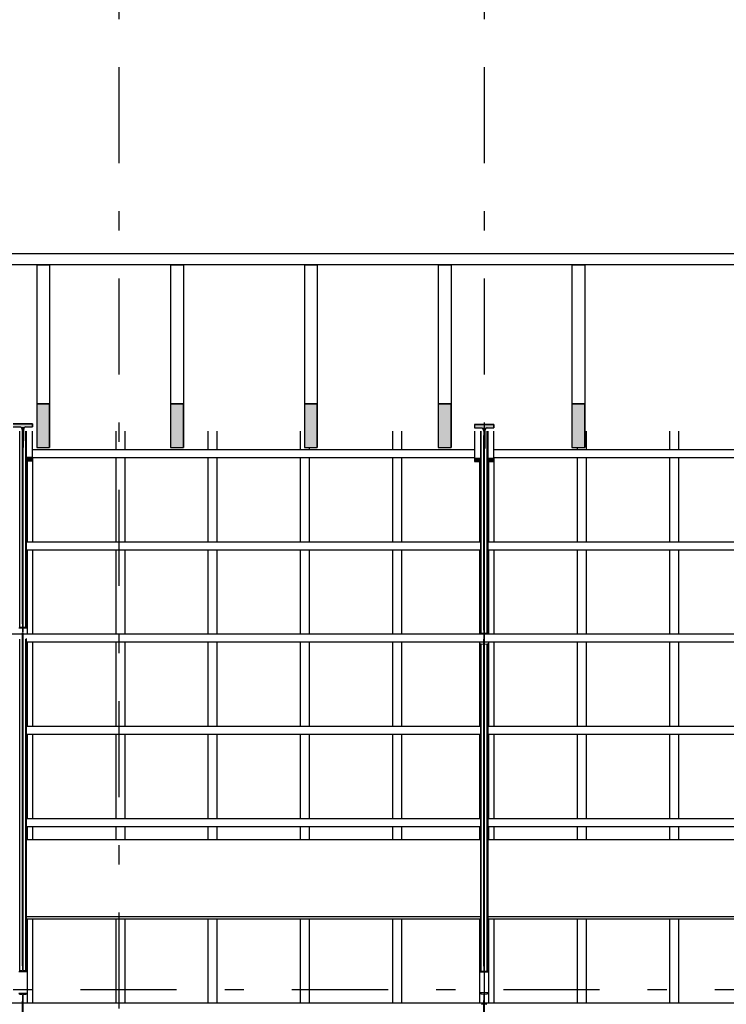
# Model space of a CAD drawing. Extents: x 2 to 87, y -108 to 11.
# Tile 110 of 210: x 40.21 to 43.89, y -81.49 to -76.36. Entities that reach past the tile are written whole.
import ezdxf

# ---------------------------------------------------------------- set-up
doc = ezdxf.new("R2010")
doc.units = 0
doc.header["$MEASUREMENT"] = 0
doc.linetypes.add('DASHDOT', pattern=[1, 0.5, -0.25, 0, -0.25])
for name, color, linetype in [('10', 7, 'CONTINUOUS'), ('17', 7, 'CONTINUOUS'), ('5', 7, 'CONTINUOUS'), ('9', 7, 'CONTINUOUS')]:
    doc.layers.add(name, color=color, linetype=linetype)

# ---------------------------------------------------------------- blocks, each defined once
blk = doc.blocks.new('*N108')
at = {"layer": '9', "color": 62, "linetype": 'Continuous'}
for p, q in [((43.0842, -78.3595), (43.1512, -78.3595)), ((43.0842, -78.3595), (43.0842, -78.5875)), ((43.1512, -78.3595), (43.1512, -78.5875)), ((43.0842, -78.5875), (43.1512, -78.5875))]:
    blk.add_line(p, q, dxfattribs=at)
for points in [[(43.0842, -78.3595), (43.0842, -78.3595), (43.1512, -78.3595)], [(43.0842, -78.3595), (43.0842, -78.5875), (43.1512, -78.5875)], [(43.0842, -78.3595), (43.1512, -78.3595), (43.1512, -78.5875)], [(43.0842, -78.5875), (43.0842, -78.5875), (43.1512, -78.5875)]]:
    blk.add_solid(points, dxfattribs=at)
blk = doc.blocks.new('*N109')
at = {"layer": '9', "color": 62, "linetype": 'Continuous'}
for p, q in [((42.3881, -78.3595), (42.4551, -78.3595)), ((42.3881, -78.3595), (42.3881, -78.5875)), ((42.4551, -78.3595), (42.4551, -78.5875)), ((42.3881, -78.5875), (42.4551, -78.5875))]:
    blk.add_line(p, q, dxfattribs=at)
for points in [[(42.3881, -78.3595), (42.3881, -78.3595), (42.4551, -78.3595)], [(42.3881, -78.3595), (42.3881, -78.5875), (42.4551, -78.5875)], [(42.3881, -78.3595), (42.4551, -78.3595), (42.4551, -78.5875)], [(42.3881, -78.5875), (42.3881, -78.5875), (42.4551, -78.5875)]]:
    blk.add_solid(points, dxfattribs=at)
blk = doc.blocks.new('*N110')
at = {"layer": '9', "color": 62, "linetype": 'Continuous'}
for p, q in [((41.6921, -78.3595), (41.7591, -78.3595)), ((41.6921, -78.3595), (41.6921, -78.5875)), ((41.7591, -78.3595), (41.7591, -78.5875)), ((41.6921, -78.5875), (41.7591, -78.5875))]:
    blk.add_line(p, q, dxfattribs=at)
for points in [[(41.6921, -78.3595), (41.6921, -78.3595), (41.7591, -78.3595)], [(41.6921, -78.3595), (41.6921, -78.5875), (41.7591, -78.5875)], [(41.6921, -78.3595), (41.7591, -78.3595), (41.7591, -78.5875)], [(41.6921, -78.5875), (41.6921, -78.5875), (41.7591, -78.5875)]]:
    blk.add_solid(points, dxfattribs=at)
blk = doc.blocks.new('*N111')
at = {"layer": '9', "color": 62, "linetype": 'Continuous'}
for p, q in [((40.996, -78.3595), (41.063, -78.3595)), ((40.996, -78.3595), (40.996, -78.5875)), ((41.063, -78.3595), (41.063, -78.5875)), ((40.996, -78.5875), (41.063, -78.5875))]:
    blk.add_line(p, q, dxfattribs=at)
for points in [[(40.996, -78.3595), (40.996, -78.3595), (41.063, -78.3595)], [(40.996, -78.3595), (40.996, -78.5875), (41.063, -78.5875)], [(40.996, -78.3595), (41.063, -78.3595), (41.063, -78.5875)], [(40.996, -78.5875), (40.996, -78.5875), (41.063, -78.5875)]]:
    blk.add_solid(points, dxfattribs=at)
blk = doc.blocks.new('*N112')
at = {"layer": '9', "color": 62, "linetype": 'Continuous'}
for p, q in [((40.3, -78.3595), (40.367, -78.3595)), ((40.3, -78.3595), (40.3, -78.5875)), ((40.367, -78.3595), (40.367, -78.5875)), ((40.3, -78.5875), (40.367, -78.5875))]:
    blk.add_line(p, q, dxfattribs=at)
for points in [[(40.3, -78.3595), (40.3, -78.3595), (40.367, -78.3595)], [(40.3, -78.3595), (40.3, -78.5875), (40.367, -78.5875)], [(40.3, -78.3595), (40.367, -78.3595), (40.367, -78.5875)], [(40.3, -78.5875), (40.3, -78.5875), (40.367, -78.5875)]]:
    blk.add_solid(points, dxfattribs=at)

msp = doc.modelspace()

# ---------------------------------------------------------------- linework, layer by layer
at = {"layer": '10', "color": 62, "linetype": 'Continuous'}
for p, q in [((40.1776, -78.4639), (40.2776, -78.4639)), ((40.2776, -78.4639), (40.1776, -78.4639)), ((40.1776, -78.4799), (40.2154, -78.4804)), ((40.1776, -78.4799), (40.2131, -78.4799)), ((40.2154, -78.4804), (40.217, -78.4817)), ((40.217, -78.4817), (40.2197, -78.4839)), ((40.2197, -78.4839), (40.2212, -78.4869)), ((40.2212, -78.4869), (40.223, -78.4906)), ((40.223, -78.4906), (40.2239, -78.4947)), ((40.2239, -78.4947), (40.2248, -78.4992)), ((40.2248, -78.4992), (40.2251, -78.5199)), ((40.2309, -78.4992), (40.2307, -78.5199)), ((40.231, -78.4947), (40.2309, -78.4992)), ((40.2324, -78.4906), (40.231, -78.4947)), ((40.2336, -78.4869), (40.2324, -78.4906)), ((40.2358, -78.4839), (40.2336, -78.4869)), ((40.2375, -78.4817), (40.2358, -78.4839)), ((40.2409, -78.4804), (40.2375, -78.4817)), ((40.2421, -78.4799), (40.2409, -78.4804)), ((40.2421, -78.4799), (40.2776, -78.4799)), ((40.2421, -78.4799), (40.2776, -78.4799)), ((40.2776, -78.4639), (40.2776, -78.4799)), ((40.2776, -78.4799), (40.2776, -78.4639)), ((42.5776, -78.4681), (42.6776, -78.4681)), ((42.5776, -78.4681), (42.5776, -78.4842)), ((42.6776, -78.4681), (42.5776, -78.4681)), ((42.5776, -78.4681), (42.5776, -78.4842)), ((42.5776, -78.4842), (42.6154, -78.4846)), ((42.5776, -78.4842), (42.6131, -78.4842)), ((42.6154, -78.4846), (42.617, -78.486)), ((42.617, -78.486), (42.6197, -78.4882)), ((42.6197, -78.4882), (42.6212, -78.4912)), ((42.6212, -78.4912), (42.623, -78.4949)), ((42.623, -78.4949), (42.6239, -78.499)), ((42.6239, -78.499), (42.6248, -78.5036)), ((42.631, -78.499), (42.6309, -78.5036)), ((42.6324, -78.4949), (42.631, -78.499)), ((42.6336, -78.4912), (42.6324, -78.4949)), ((42.6358, -78.4882), (42.6336, -78.4912)), ((42.6375, -78.486), (42.6358, -78.4882)), ((42.6409, -78.4846), (42.6375, -78.486)), ((42.6421, -78.4842), (42.6409, -78.4846)), ((42.6421, -78.4842), (42.6776, -78.4842)), ((42.6421, -78.4842), (42.6776, -78.4842)), ((42.6776, -78.4681), (42.6776, -78.4842)), ((42.6776, -78.4842), (42.6776, -78.4681)), ((40.2115, -79.5236), (40.2115, -78.5025)), ((40.2251, -78.5039), (40.2251, -78.5876)), ((40.2251, -78.5199), (40.2258, -78.5199)), ((40.2256, -79.5056), (40.2256, -78.5199)), ((40.2258, -78.5199), (40.2296, -78.5199)), ((40.2296, -78.5199), (40.2296, -78.5875)), ((40.2296, -79.5056), (40.2296, -78.5199)), ((40.2301, -78.5876), (40.2301, -78.5039)), ((40.2307, -78.5199), (40.2301, -78.5875)), ((40.2436, -79.5236), (40.2436, -78.5025)), ((40.2476, -79.5256), (40.2476, -78.5025)), ((40.2476, -79.5256), (40.2476, -78.5025)), ((40.2776, -78.6399), (40.2776, -78.5025)), ((40.7126, -78.5995), (40.7126, -78.5025)), ((40.7576, -78.5025), (40.7576, -78.5995)), ((41.1926, -78.5995), (41.1926, -78.5025)), ((41.2376, -78.5025), (41.2376, -78.5995)), ((41.6726, -78.5995), (41.6726, -78.5025)), ((42.1526, -78.5995), (42.1526, -78.5025)), ((42.1976, -78.5025), (42.1976, -78.5995)), ((42.5776, -78.5025), (42.5776, -78.6448)), ((42.6076, -78.5025), (42.6076, -79.5578)), ((42.6076, -78.5025), (42.6076, -79.5578)), ((42.6115, -79.5558), (42.6115, -78.5025)), ((42.6248, -78.5036), (42.6251, -78.5243)), ((42.6251, -78.5083), (42.6251, -78.5923)), ((42.6251, -78.5243), (42.6258, -78.5243)), ((42.6256, -79.5379), (42.6256, -78.5243)), ((42.6258, -78.5243), (42.6296, -78.5243)), ((42.6296, -78.5243), (42.6296, -78.5922)), ((42.6296, -79.5379), (42.6296, -78.5243)), ((42.6301, -78.5923), (42.6301, -78.5083)), ((42.6307, -78.5243), (42.6301, -78.5922)), ((42.6309, -78.5036), (42.6307, -78.5243)), ((42.6436, -79.5558), (42.6436, -78.5025)), ((42.6476, -79.5578), (42.6476, -78.5025)), ((42.6476, -79.5578), (42.6476, -78.5025)), ((42.6776, -78.6448), (42.6776, -78.5025)), ((43.1576, -78.5025), (43.1576, -78.5995)), ((43.5926, -78.5997), (43.5926, -78.5025)), ((43.6376, -78.5025), (43.6376, -78.5997)), ((40.2301, -78.5876), (40.2296, -78.5875)), ((40.2301, -78.5875), (40.2301, -78.5876)), ((41.7176, -78.5875), (41.7176, -78.5995)), ((42.6301, -78.5923), (42.6296, -78.5922)), ((42.6301, -78.5922), (42.6301, -78.5923)), ((43.1126, -78.5995), (43.1126, -78.5875)), ((40.2776, -78.6399), (40.247, -78.6399)), ((40.2476, -78.6399), (40.2776, -78.6399)), ((40.2476, -78.6399), (40.2476, -78.6559)), ((40.2776, -78.6399), (40.2776, -78.6559)), ((40.2776, -78.6559), (40.2776, -78.6399)), ((40.7126, -79.0795), (40.7126, -78.6395)), ((40.7576, -78.6395), (40.7576, -79.0795)), ((41.1926, -79.0795), (41.1926, -78.6395)), ((41.2376, -78.6395), (41.2376, -79.0795)), ((41.6726, -79.0795), (41.6726, -78.6395)), ((41.7176, -78.6395), (41.7176, -79.0795)), ((42.1526, -79.0795), (42.1526, -78.6395)), ((42.1976, -78.6395), (42.1976, -79.0795)), ((42.5776, -78.6448), (42.6076, -78.6448)), ((42.5776, -78.6448), (42.5776, -78.6473)), ((42.6081, -78.6448), (42.5776, -78.6448)), ((42.5776, -78.6448), (42.5776, -78.6609)), ((42.5776, -78.6473), (42.5776, -78.6609)), ((42.6076, -78.6448), (42.6076, -78.6473)), ((42.6076, -78.6473), (42.6076, -78.6609)), ((42.6776, -78.6448), (42.647, -78.6448)), ((42.6476, -78.6448), (42.6776, -78.6448)), ((42.6476, -78.6448), (42.6476, -78.6473)), ((42.6476, -78.6473), (42.6476, -78.6609)), ((42.6776, -78.6448), (42.6776, -78.6473)), ((42.6776, -78.6609), (42.6776, -78.6448)), ((42.6776, -78.6473), (42.6776, -78.6609)), ((43.1126, -79.0795), (43.1126, -78.6395)), ((43.1576, -78.6395), (43.1576, -79.0795)), ((43.5926, -79.0797), (43.5926, -78.6393)), ((43.6376, -78.6393), (43.6376, -79.0797)), ((40.247, -78.6559), (40.2776, -78.6559)), ((40.2476, -78.6559), (40.2512, -78.6559)), ((40.2501, -78.6559), (40.2501, -79.0802)), ((40.2512, -78.6559), (40.2594, -78.6559)), ((40.2594, -78.6559), (40.2776, -78.6559)), ((40.2776, -78.6559), (40.2776, -79.0795)), ((42.5776, -78.6609), (42.6039, -78.6609)), ((42.5776, -78.6609), (42.6081, -78.6609)), ((42.6039, -78.6609), (42.6076, -78.6609)), ((42.6051, -79.0802), (42.6051, -78.6609)), ((42.647, -78.6609), (42.6776, -78.6609)), ((42.6476, -78.6609), (42.6776, -78.6609)), ((42.6501, -78.6609), (42.6501, -79.0802)), ((42.6776, -78.6609), (42.6776, -79.0795)), ((40.2501, -79.1189), (40.2501, -79.5602)), ((40.2776, -79.1195), (40.2776, -79.5595)), ((40.7126, -79.5595), (40.7126, -79.1195)), ((40.7576, -79.1195), (40.7576, -79.5595)), ((41.1926, -79.5595), (41.1926, -79.1195)), ((41.2376, -79.1195), (41.2376, -79.5595)), ((41.6726, -79.5595), (41.6726, -79.1195)), ((41.7176, -79.1195), (41.7176, -79.5595)), ((42.1526, -79.5595), (42.1526, -79.1195)), ((42.1976, -79.1195), (42.1976, -79.5595)), ((42.6051, -79.5602), (42.6051, -79.1189)), ((42.6501, -79.1189), (42.6501, -79.5602)), ((42.6776, -79.1195), (42.6776, -79.5595)), ((43.1126, -79.5595), (43.1126, -79.1195)), ((43.1576, -79.1195), (43.1576, -79.5595)), ((43.5926, -79.5597), (43.5926, -79.1193)), ((43.6376, -79.1193), (43.6376, -79.5597)), ((40.2256, -79.5225), (40.2115, -79.5236)), ((40.2296, -79.5056), (40.2256, -79.5056)), ((40.2256, -79.5056), (40.2256, -79.5225)), ((40.2296, -79.5225), (40.2296, -79.5056)), ((40.2436, -79.5236), (40.2296, -79.5225)), ((40.2076, -79.5256), (40.2476, -79.5256)), ((40.2256, -79.5256), (40.2256, -79.5466)), ((40.2256, -79.5466), (40.2296, -79.5466)), ((40.2256, -79.5518), (40.2296, -79.5518)), ((40.2256, -81.2843), (40.2256, -79.5518)), ((40.2296, -79.5466), (40.2296, -79.5256)), ((40.2296, -81.2843), (40.2296, -79.5518)), ((42.6076, -79.5578), (42.6476, -79.5578)), ((42.6256, -79.5547), (42.6115, -79.5558)), ((42.6296, -79.5379), (42.6256, -79.5379)), ((42.6256, -79.5379), (42.6256, -79.5547)), ((42.6256, -79.5578), (42.6256, -79.5788)), ((42.6296, -79.5547), (42.6296, -79.5379)), ((42.6436, -79.5558), (42.6296, -79.5547)), ((42.6296, -79.5788), (42.6296, -79.5578)), ((40.2115, -81.3112), (40.2115, -79.585)), ((40.2436, -81.3112), (40.2436, -79.585)), ((40.2476, -81.3142), (40.2476, -79.5817)), ((40.2476, -81.3142), (40.2476, -79.5898)), ((40.2501, -79.5989), (40.2501, -80.0402)), ((40.2776, -79.5995), (40.2776, -80.0395)), ((40.7126, -80.0395), (40.7126, -79.5995)), ((40.7576, -79.5995), (40.7576, -80.0395)), ((41.1926, -80.0395), (41.1926, -79.5995)), ((41.2376, -79.5995), (41.2376, -80.0395)), ((41.6726, -80.0395), (41.6726, -79.5995)), ((41.7176, -79.5995), (41.7176, -80.0395)), ((42.1526, -80.0395), (42.1526, -79.5995)), ((42.1976, -79.5995), (42.1976, -80.0395)), ((42.6051, -80.0402), (42.6051, -79.5989)), ((42.6076, -79.6135), (42.6076, -81.3166)), ((42.6076, -79.6135), (42.6076, -81.3166)), ((42.6115, -79.6105), (42.6256, -79.6088)), ((42.6115, -81.3135), (42.6115, -79.6105)), ((42.6256, -79.5788), (42.6296, -79.5788)), ((42.6256, -79.5834), (42.6296, -79.5834)), ((42.6256, -81.2865), (42.6256, -79.5834)), ((42.6296, -81.2865), (42.6296, -79.5834)), ((42.6296, -79.6088), (42.6436, -79.6105)), ((42.6436, -81.3135), (42.6436, -79.6105)), ((42.6476, -81.3166), (42.6476, -79.6135)), ((42.6476, -81.3166), (42.6476, -79.6135)), ((42.6501, -79.5989), (42.6501, -80.0402)), ((42.6776, -79.5995), (42.6776, -80.0395)), ((43.1126, -80.0395), (43.1126, -79.5995)), ((43.1576, -79.5995), (43.1576, -80.0395)), ((43.5926, -80.0397), (43.5926, -79.5993)), ((43.6376, -79.5993), (43.6376, -80.0397)), ((40.2501, -80.0789), (40.2501, -80.5202)), ((40.2776, -80.0795), (40.2776, -80.5195)), ((40.7126, -80.5195), (40.7126, -80.0795)), ((40.7576, -80.0795), (40.7576, -80.5195)), ((41.1926, -80.5195), (41.1926, -80.0795)), ((41.2376, -80.0795), (41.2376, -80.5195)), ((41.6726, -80.5195), (41.6726, -80.0795)), ((41.7176, -80.0795), (41.7176, -80.5195)), ((42.1526, -80.5195), (42.1526, -80.0795)), ((42.1976, -80.0795), (42.1976, -80.5195)), ((42.6051, -80.5202), (42.6051, -80.0789)), ((42.6501, -80.0789), (42.6501, -80.5202)), ((42.6776, -80.0795), (42.6776, -80.5195)), ((43.1126, -80.5195), (43.1126, -80.0795)), ((43.1576, -80.0795), (43.1576, -80.5195)), ((43.5926, -80.5197), (43.5926, -80.0793)), ((43.6376, -80.0793), (43.6376, -80.5197)), ((40.2501, -80.5589), (40.2501, -80.6289)), ((40.2776, -80.5595), (40.2776, -80.6288)), ((40.7126, -80.6288), (40.7126, -80.5595)), ((40.7576, -80.5595), (40.7576, -80.6288)), ((41.1926, -80.6289), (41.1926, -80.5595)), ((41.2376, -80.5595), (41.2376, -80.6289)), ((41.6726, -80.6288), (41.6726, -80.5595)), ((41.7176, -80.5595), (41.7176, -80.6288)), ((42.1526, -80.6288), (42.1526, -80.5595)), ((42.1976, -80.5595), (42.1976, -80.6288)), ((42.6051, -80.6289), (42.6051, -80.5589)), ((42.6501, -80.5589), (42.6501, -80.6289)), ((42.6776, -80.5595), (42.6776, -80.6289)), ((43.1126, -80.6288), (43.1126, -80.5595)), ((43.1576, -80.5595), (43.1576, -80.6288)), ((43.5926, -80.6288), (43.5926, -80.5593)), ((43.6376, -80.5593), (43.6376, -80.6288)), ((40.2501, -81.0389), (40.2501, -81.4802)), ((40.2776, -81.0395), (40.2776, -81.4795)), ((40.7126, -81.4795), (40.7126, -81.0395)), ((40.7576, -81.0395), (40.7576, -81.4795)), ((41.1926, -81.4795), (41.1926, -81.0395)), ((41.2376, -81.0395), (41.2376, -81.4795)), ((41.6726, -81.4795), (41.6726, -81.0395)), ((41.7176, -81.0395), (41.7176, -81.4795)), ((42.1526, -81.4795), (42.1526, -81.0395)), ((42.1976, -81.0395), (42.1976, -81.4795)), ((42.6051, -81.4802), (42.6051, -81.0389)), ((42.6501, -81.0389), (42.6501, -81.4802)), ((42.6776, -81.0395), (42.6776, -81.4795)), ((43.1126, -81.4795), (43.1126, -81.0395)), ((43.1576, -81.0395), (43.1576, -81.4795)), ((43.5926, -81.4797), (43.5926, -81.0393)), ((43.6376, -81.0393), (43.6376, -81.4797)), ((40.2076, -81.3142), (40.2476, -81.3142)), ((40.2256, -81.3095), (40.2115, -81.3112)), ((40.2296, -81.2843), (40.2256, -81.2843)), ((40.2256, -81.2843), (40.2256, -81.3095)), ((40.2296, -81.3095), (40.2296, -81.2843)), ((40.2436, -81.3112), (40.2296, -81.3095)), ((42.6076, -81.3166), (42.6476, -81.3166)), ((42.6256, -81.3119), (42.6115, -81.3135)), ((42.6296, -81.2865), (42.6256, -81.2865)), ((42.6256, -81.2865), (42.6256, -81.3119)), ((42.6296, -81.3119), (42.6296, -81.2865)), ((42.6436, -81.3135), (42.6296, -81.3119)), ((40.2476, -81.4281), (40.2076, -81.4281)), ((40.2115, -81.4321), (40.2256, -81.4343)), ((40.2256, -81.4343), (40.2256, -81.4681)), ((40.2256, -81.4681), (40.2296, -81.4681)), ((40.2256, -83.2789), (40.2256, -81.4681)), ((40.2296, -81.4343), (40.2436, -81.4321)), ((40.2296, -81.4681), (40.2296, -81.4343)), ((40.2296, -83.2789), (40.2296, -81.4681)), ((42.6476, -81.4258), (42.6076, -81.4258)), ((42.6115, -81.4298), (42.6256, -81.4321)), ((42.6256, -81.4321), (42.6256, -81.4658)), ((42.6256, -81.4658), (42.6296, -81.4658)), ((42.6256, -83.2432), (42.6256, -81.4658)), ((42.6296, -81.432), (42.6436, -81.4298)), ((42.6296, -81.4658), (42.6296, -81.432)), ((42.6296, -83.2432), (42.6296, -81.4658)), ((42.6142, -81.4847), (42.6256, -81.4831)), ((42.6296, -81.4831), (42.6409, -81.4847))]:
    msp.add_line(p, q, dxfattribs=at)
for points in [[(40.2131, -78.4799), (40.2154, -78.4804), (40.2176, -78.4817), (40.2197, -78.4839), (40.2215, -78.4869), (40.223, -78.4906), (40.2241, -78.4947), (40.2248, -78.4992), (40.2251, -78.5039)], [(40.2301, -78.5039), (40.2303, -78.4992), (40.231, -78.4947), (40.2321, -78.4906), (40.2336, -78.4869), (40.2354, -78.4839), (40.2375, -78.4817), (40.2397, -78.4804), (40.2421, -78.4799)], [(42.6131, -78.4842), (42.6154, -78.4846), (42.6176, -78.486), (42.6197, -78.4882), (42.6215, -78.4912), (42.623, -78.4949), (42.6241, -78.499), (42.6248, -78.5036), (42.6251, -78.5083)], [(42.6301, -78.5083), (42.6303, -78.5036), (42.631, -78.499), (42.6321, -78.4949), (42.6336, -78.4912), (42.6354, -78.4882), (42.6375, -78.486), (42.6397, -78.4846), (42.6421, -78.4842)], [(40.2475, -79.5255), (40.2475, -79.5254), (40.2475, -79.5254), (40.2475, -79.5254), (40.2475, -79.5254), (40.2475, -79.5253), (40.2475, -79.5253), (40.2475, -79.5253), (40.2475, -79.5253), (40.2475, -79.5252), (40.2475, -79.5252), (40.2475, -79.5252), (40.2474, -79.5252), (40.2474, -79.5251), (40.2474, -79.5251), (40.2474, -79.5251), (40.2474, -79.5251), (40.2474, -79.525), (40.2474, -79.525), (40.2473, -79.525), (40.2473, -79.525), (40.2473, -79.525), (40.2473, -79.5249), (40.2473, -79.5249), (40.2473, -79.5249), (40.2472, -79.5249), (40.2472, -79.5248), (40.2472, -79.5248), (40.2472, -79.5248), (40.2472, -79.5248), (40.2471, -79.5248), (40.2471, -79.5247), (40.2471, -79.5247), (40.2471, -79.5247), (40.2471, -79.5247), (40.247, -79.5246), (40.247, -79.5246), (40.247, -79.5246), (40.247, -79.5246), (40.2469, -79.5246), (40.2469, -79.5245), (40.2469, -79.5245), (40.2469, -79.5245), (40.2468, -79.5245), (40.2468, -79.5245), (40.2468, -79.5244), (40.2467, -79.5244), (40.2467, -79.5244), (40.2467, -79.5244), (40.2466, -79.5244), (40.2466, -79.5243), (40.2466, -79.5243), (40.2465, -79.5243), (40.2465, -79.5243), (40.2465, -79.5243), (40.2464, -79.5243), (40.2464, -79.5242), (40.2464, -79.5242), (40.2463, -79.5242), (40.2463, -79.5242), (40.2463, -79.5242), (40.2462, -79.5241), (40.2462, -79.5241), (40.2462, -79.5241), (40.2461, -79.5241), (40.2461, -79.5241), (40.2461, -79.5241), (40.246, -79.5241), (40.246, -79.524), (40.2459, -79.524), (40.2459, -79.524), (40.2459, -79.524), (40.2458, -79.524), (40.2458, -79.524), (40.2457, -79.524), (40.2457, -79.5239), (40.2457, -79.5239), (40.2456, -79.5239), (40.2456, -79.5239), (40.2455, -79.5239), (40.2455, -79.5239), (40.2454, -79.5239), (40.2454, -79.5239), (40.2454, -79.5238), (40.2453, -79.5238), (40.2453, -79.5238), (40.2452, -79.5238), (40.2452, -79.5238), (40.2451, -79.5238), (40.2451, -79.5238), (40.245, -79.5238), (40.245, -79.5238), (40.2449, -79.5237), (40.2448, -79.5237), (40.2448, -79.5237), (40.2447, -79.5237), (40.2447, -79.5237), (40.2446, -79.5237), (40.2446, -79.5237), (40.2445, -79.5237), (40.2445, -79.5237), (40.2444, -79.5237), (40.2444, -79.5237), (40.2443, -79.5237), (40.2443, -79.5237), (40.2442, -79.5237), (40.2442, -79.5237), (40.2441, -79.5237), (40.2441, -79.5236), (40.244, -79.5236), (40.244, -79.5236), (40.2439, -79.5236), (40.2439, -79.5236), (40.2438, -79.5236), (40.2438, -79.5236), (40.2437, -79.5236), (40.2437, -79.5236), (40.2436, -79.5236)], [(42.6115, -79.5558), (42.6114, -79.5558), (42.6114, -79.5558), (42.6113, -79.5558), (42.6113, -79.5558), (42.6112, -79.5558), (42.6112, -79.5558), (42.6111, -79.5558), (42.6111, -79.5558), (42.611, -79.5558), (42.611, -79.5558), (42.6109, -79.5558), (42.6109, -79.5558), (42.6108, -79.5558), (42.6108, -79.5558), (42.6108, -79.5558), (42.6107, -79.5558), (42.6107, -79.5558), (42.6106, -79.5558), (42.6106, -79.5558), (42.6105, -79.5558), (42.6105, -79.5559), (42.6104, -79.5559), (42.6104, -79.5559), (42.6103, -79.5559), (42.6103, -79.5559), (42.6102, -79.5559), (42.6102, -79.5559), (42.6101, -79.5559), (42.6101, -79.5559), (42.61, -79.5559), (42.61, -79.5559), (42.61, -79.5559), (42.6099, -79.556), (42.6099, -79.556), (42.6098, -79.556), (42.6098, -79.556), (42.6097, -79.556), (42.6097, -79.556), (42.6097, -79.556), (42.6096, -79.556), (42.6096, -79.556), (42.6095, -79.5561), (42.6095, -79.5561), (42.6094, -79.5561), (42.6094, -79.5561), (42.6094, -79.5561), (42.6093, -79.5561), (42.6093, -79.5561), (42.6092, -79.5561), (42.6092, -79.5562), (42.6092, -79.5562), (42.6091, -79.5562), (42.6091, -79.5562), (42.609, -79.5562), (42.609, -79.5562), (42.609, -79.5563), (42.6089, -79.5563), (42.6089, -79.5563), (42.6089, -79.5563), (42.6088, -79.5563), (42.6088, -79.5563), (42.6087, -79.5563), (42.6087, -79.5564), (42.6087, -79.5564), (42.6086, -79.5564), (42.6086, -79.5564), (42.6086, -79.5564), (42.6085, -79.5565), (42.6085, -79.5565), (42.6085, -79.5565), (42.6085, -79.5565), (42.6084, -79.5565), (42.6084, -79.5565), (42.6084, -79.5566), (42.6083, -79.5566), (42.6083, -79.5566), (42.6083, -79.5566), (42.6082, -79.5566), (42.6082, -79.5567), (42.6082, -79.5567), (42.6082, -79.5567), (42.6081, -79.5567), (42.6081, -79.5568), (42.6081, -79.5568), (42.6081, -79.5568), (42.608, -79.5568), (42.608, -79.5568), (42.608, -79.5569), (42.608, -79.5569), (42.608, -79.5569), (42.6079, -79.5569), (42.6079, -79.5569), (42.6079, -79.557), (42.6079, -79.557), (42.6079, -79.557), (42.6078, -79.557), (42.6078, -79.5571), (42.6077, -79.5572), (42.6077, -79.5572), (42.6077, -79.5572), (42.6077, -79.5572), (42.6077, -79.5573), (42.6077, -79.5573), (42.6077, -79.5573), (42.6076, -79.5573), (42.6076, -79.5574), (42.6076, -79.5574), (42.6076, -79.5574), (42.6076, -79.5574), (42.6076, -79.5575), (42.6076, -79.5575), (42.6076, -79.5575), (42.6076, -79.5575), (42.6076, -79.5576), (42.6076, -79.5576), (42.6076, -79.5576), (42.6076, -79.5576), (42.6076, -79.5576), (42.6076, -79.5577), (42.6076, -79.5577), (42.6076, -79.5577), (42.6076, -79.5577), (42.6076, -79.5578)], [(42.6476, -79.5578), (42.6476, -79.5577), (42.6476, -79.5577), (42.6475, -79.5577), (42.6475, -79.5577), (42.6475, -79.5576), (42.6475, -79.5576), (42.6475, -79.5576), (42.6475, -79.5576), (42.6475, -79.5576), (42.6475, -79.5575), (42.6475, -79.5575), (42.6475, -79.5575), (42.6475, -79.5575), (42.6475, -79.5574), (42.6475, -79.5574), (42.6475, -79.5574), (42.6475, -79.5574), (42.6475, -79.5573), (42.6474, -79.5573), (42.6474, -79.5573), (42.6474, -79.5573), (42.6474, -79.5572), (42.6474, -79.5572), (42.6474, -79.5572), (42.6474, -79.5572), (42.6473, -79.5571), (42.6473, -79.5571), (42.6473, -79.5571), (42.6473, -79.5571), (42.6473, -79.5571), (42.6473, -79.557), (42.6472, -79.557), (42.6472, -79.557), (42.6472, -79.557), (42.6472, -79.5569), (42.6472, -79.5569), (42.6471, -79.5569), (42.6471, -79.5569), (42.6471, -79.5569), (42.6471, -79.5568), (42.6471, -79.5568), (42.647, -79.5568), (42.647, -79.5568), (42.647, -79.5567), (42.647, -79.5567), (42.6469, -79.5567), (42.6469, -79.5567), (42.6469, -79.5567), (42.6469, -79.5566), (42.6468, -79.5566), (42.6468, -79.5566), (42.6468, -79.5566), (42.6467, -79.5566), (42.6467, -79.5565), (42.6467, -79.5565), (42.6466, -79.5565), (42.6466, -79.5565), (42.6466, -79.5565), (42.6465, -79.5565), (42.6465, -79.5564), (42.6465, -79.5564), (42.6464, -79.5564), (42.6464, -79.5564), (42.6464, -79.5564), (42.6463, -79.5563), (42.6463, -79.5563), (42.6463, -79.5563), (42.6462, -79.5563), (42.6462, -79.5563), (42.6462, -79.5563), (42.6461, -79.5562), (42.6461, -79.5562), (42.6461, -79.5562), (42.646, -79.5562), (42.646, -79.5562), (42.6459, -79.5562), (42.6459, -79.5562), (42.6459, -79.5561), (42.6458, -79.5561), (42.6458, -79.5561), (42.6457, -79.5561), (42.6457, -79.5561), (42.6457, -79.5561), (42.6456, -79.5561), (42.6456, -79.5561), (42.6455, -79.556), (42.6455, -79.556), (42.6454, -79.556), (42.6454, -79.556), (42.6454, -79.556), (42.6453, -79.556), (42.6453, -79.556), (42.6452, -79.556), (42.6452, -79.556), (42.6451, -79.5559), (42.6451, -79.5559), (42.645, -79.5559), (42.645, -79.5559), (42.6449, -79.5559), (42.6448, -79.5559), (42.6448, -79.5559), (42.6447, -79.5559), (42.6447, -79.5559), (42.6446, -79.5559), (42.6446, -79.5558), (42.6445, -79.5558), (42.6445, -79.5558), (42.6444, -79.5558), (42.6444, -79.5558), (42.6443, -79.5558), (42.6443, -79.5558), (42.6442, -79.5558), (42.6442, -79.5558), (42.6441, -79.5558), (42.6441, -79.5558), (42.644, -79.5558), (42.644, -79.5558), (42.6439, -79.5558), (42.6439, -79.5558), (42.6438, -79.5558), (42.6438, -79.5558), (42.6437, -79.5558), (42.6437, -79.5558), (42.6436, -79.5558)], [(42.6115, -79.6105), (42.6114, -79.6105), (42.6114, -79.6105), (42.6113, -79.6105), (42.6113, -79.6105), (42.6112, -79.6105), (42.6112, -79.6105), (42.6111, -79.6105), (42.6111, -79.6105), (42.611, -79.6105), (42.611, -79.6105), (42.6109, -79.6105), (42.6109, -79.6105), (42.6108, -79.6105), (42.6108, -79.6105), (42.6108, -79.6105), (42.6107, -79.6105), (42.6107, -79.6105), (42.6106, -79.6106), (42.6106, -79.6106), (42.6105, -79.6106), (42.6105, -79.6106), (42.6104, -79.6106), (42.6104, -79.6106), (42.6103, -79.6106), (42.6103, -79.6106), (42.6102, -79.6106), (42.6102, -79.6107), (42.6101, -79.6107), (42.6101, -79.6107), (42.61, -79.6107), (42.61, -79.6107), (42.61, -79.6107), (42.6099, -79.6107), (42.6099, -79.6108), (42.6098, -79.6108), (42.6098, -79.6108), (42.6097, -79.6108), (42.6097, -79.6108), (42.6097, -79.6108), (42.6096, -79.6109), (42.6096, -79.6109), (42.6095, -79.6109), (42.6095, -79.6109), (42.6094, -79.6109), (42.6094, -79.6109), (42.6094, -79.611), (42.6093, -79.611), (42.6093, -79.611), (42.6092, -79.611), (42.6092, -79.611), (42.6092, -79.6111), (42.6091, -79.6111), (42.6091, -79.6111), (42.609, -79.6111), (42.609, -79.6112), (42.609, -79.6112), (42.6089, -79.6112), (42.6089, -79.6112), (42.6089, -79.6113), (42.6088, -79.6113), (42.6088, -79.6113), (42.6087, -79.6113), (42.6087, -79.6114), (42.6087, -79.6114), (42.6086, -79.6114), (42.6086, -79.6114), (42.6086, -79.6115), (42.6085, -79.6115), (42.6085, -79.6115), (42.6085, -79.6115), (42.6085, -79.6116), (42.6084, -79.6116), (42.6084, -79.6116), (42.6084, -79.6117), (42.6083, -79.6117), (42.6083, -79.6117), (42.6083, -79.6118), (42.6082, -79.6118), (42.6082, -79.6118), (42.6082, -79.6118), (42.6082, -79.6119), (42.6081, -79.6119), (42.6081, -79.6119), (42.6081, -79.612), (42.6081, -79.612), (42.608, -79.612), (42.608, -79.6121), (42.608, -79.6121), (42.608, -79.6121), (42.608, -79.6122), (42.6079, -79.6122), (42.6079, -79.6122), (42.6079, -79.6123), (42.6079, -79.6123), (42.6079, -79.6123), (42.6078, -79.6124), (42.6078, -79.6124), (42.6078, -79.6124), (42.6078, -79.6125), (42.6077, -79.6126), (42.6077, -79.6126), (42.6077, -79.6126), (42.6077, -79.6127), (42.6077, -79.6127), (42.6077, -79.6128), (42.6077, -79.6128), (42.6076, -79.6128), (42.6076, -79.6129), (42.6076, -79.6129), (42.6076, -79.6129), (42.6076, -79.613), (42.6076, -79.613), (42.6076, -79.613), (42.6076, -79.6131), (42.6076, -79.6131), (42.6076, -79.6132), (42.6076, -79.6132), (42.6076, -79.6132), (42.6076, -79.6133), (42.6076, -79.6133), (42.6076, -79.6133), (42.6076, -79.6134), (42.6076, -79.6134), (42.6076, -79.6134), (42.6076, -79.6135)], [(42.6476, -79.6135), (42.6476, -79.6134), (42.6476, -79.6134), (42.6475, -79.6134), (42.6475, -79.6133), (42.6475, -79.6133), (42.6475, -79.6133), (42.6475, -79.6132), (42.6475, -79.6132), (42.6475, -79.6131), (42.6475, -79.6131), (42.6475, -79.6131), (42.6475, -79.613), (42.6475, -79.613), (42.6475, -79.613), (42.6475, -79.6129), (42.6475, -79.6129), (42.6475, -79.6129), (42.6475, -79.6128), (42.6474, -79.6128), (42.6474, -79.6127), (42.6474, -79.6127), (42.6474, -79.6127), (42.6474, -79.6126), (42.6474, -79.6126), (42.6474, -79.6126), (42.6473, -79.6125), (42.6473, -79.6125), (42.6473, -79.6125), (42.6473, -79.6124), (42.6473, -79.6124), (42.6473, -79.6124), (42.6472, -79.6123), (42.6472, -79.6123), (42.6472, -79.6123), (42.6472, -79.6122), (42.6472, -79.6122), (42.6471, -79.6122), (42.6471, -79.6121), (42.6471, -79.6121), (42.6471, -79.6121), (42.6471, -79.612), (42.647, -79.612), (42.647, -79.612), (42.647, -79.6119), (42.647, -79.6119), (42.6469, -79.6119), (42.6469, -79.6118), (42.6469, -79.6118), (42.6469, -79.6118), (42.6468, -79.6117), (42.6468, -79.6117), (42.6468, -79.6117), (42.6467, -79.6117), (42.6467, -79.6116), (42.6467, -79.6116), (42.6466, -79.6116), (42.6466, -79.6115), (42.6466, -79.6115), (42.6465, -79.6115), (42.6465, -79.6115), (42.6465, -79.6114), (42.6464, -79.6114), (42.6464, -79.6114), (42.6464, -79.6114), (42.6463, -79.6113), (42.6463, -79.6113), (42.6463, -79.6113), (42.6462, -79.6113), (42.6462, -79.6112), (42.6462, -79.6112), (42.6461, -79.6112), (42.6461, -79.6112), (42.6461, -79.6111), (42.646, -79.6111), (42.646, -79.6111), (42.6459, -79.6111), (42.6459, -79.611), (42.6459, -79.611), (42.6458, -79.611), (42.6458, -79.611), (42.6457, -79.611), (42.6457, -79.6109), (42.6457, -79.6109), (42.6456, -79.6109), (42.6456, -79.6109), (42.6455, -79.6109), (42.6455, -79.6108), (42.6454, -79.6108), (42.6454, -79.6108), (42.6454, -79.6108), (42.6453, -79.6108), (42.6453, -79.6108), (42.6452, -79.6107), (42.6452, -79.6107), (42.6451, -79.6107), (42.6451, -79.6107), (42.645, -79.6107), (42.645, -79.6107), (42.6449, -79.6107), (42.6449, -79.6106), (42.6448, -79.6106), (42.6448, -79.6106), (42.6447, -79.6106), (42.6447, -79.6106), (42.6446, -79.6106), (42.6446, -79.6106), (42.6445, -79.6106), (42.6445, -79.6106), (42.6444, -79.6105), (42.6444, -79.6105), (42.6443, -79.6105), (42.6443, -79.6105), (42.6442, -79.6105), (42.6442, -79.6105), (42.6441, -79.6105), (42.6441, -79.6105), (42.644, -79.6105), (42.644, -79.6105), (42.6439, -79.6105), (42.6439, -79.6105), (42.6438, -79.6105), (42.6438, -79.6105), (42.6437, -79.6105), (42.6437, -79.6105), (42.6436, -79.6105)], [(40.2475, -81.3141), (40.2475, -81.314), (40.2475, -81.314), (40.2475, -81.314), (40.2475, -81.3139), (40.2475, -81.3139), (40.2475, -81.3139), (40.2475, -81.3138), (40.2475, -81.3138), (40.2475, -81.3138), (40.2475, -81.3137), (40.2475, -81.3137), (40.2475, -81.3136), (40.2475, -81.3136), (40.2475, -81.3136), (40.2475, -81.3135), (40.2474, -81.3135), (40.2474, -81.3135), (40.2474, -81.3134), (40.2474, -81.3134), (40.2474, -81.3134), (40.2474, -81.3133), (40.2474, -81.3133), (40.2473, -81.3133), (40.2473, -81.3132), (40.2473, -81.3132), (40.2473, -81.3131), (40.2473, -81.3131), (40.2473, -81.3131), (40.2472, -81.313), (40.2472, -81.313), (40.2472, -81.313), (40.2472, -81.3129), (40.2472, -81.3129), (40.2471, -81.3129), (40.2471, -81.3128), (40.2471, -81.3128), (40.2471, -81.3128), (40.2471, -81.3127), (40.247, -81.3127), (40.247, -81.3127), (40.247, -81.3127), (40.247, -81.3126), (40.2469, -81.3126), (40.2469, -81.3126), (40.2469, -81.3125), (40.2469, -81.3125), (40.2468, -81.3125), (40.2468, -81.3124), (40.2468, -81.3124), (40.2467, -81.3124), (40.2467, -81.3123), (40.2467, -81.3123), (40.2466, -81.3123), (40.2466, -81.3123), (40.2466, -81.3122), (40.2465, -81.3122), (40.2465, -81.3122), (40.2465, -81.3122), (40.2464, -81.3121), (40.2464, -81.3121), (40.2464, -81.3121), (40.2463, -81.312), (40.2463, -81.312), (40.2463, -81.312), (40.2462, -81.312), (40.2462, -81.3119), (40.2462, -81.3119), (40.2461, -81.3119), (40.2461, -81.3119), (40.2461, -81.3119), (40.246, -81.3118), (40.246, -81.3118), (40.2459, -81.3118), (40.2459, -81.3118), (40.2459, -81.3117), (40.2458, -81.3117), (40.2458, -81.3117), (40.2457, -81.3117), (40.2457, -81.3117), (40.2457, -81.3116), (40.2456, -81.3116), (40.2456, -81.3116), (40.2455, -81.3116), (40.2455, -81.3116), (40.2454, -81.3116), (40.2454, -81.3115), (40.2454, -81.3115), (40.2453, -81.3115), (40.2453, -81.3115), (40.2452, -81.3115), (40.2452, -81.3115), (40.2451, -81.3114), (40.2451, -81.3114), (40.245, -81.3114), (40.245, -81.3114), (40.2449, -81.3114), (40.2448, -81.3113), (40.2448, -81.3113), (40.2447, -81.3113), (40.2447, -81.3113), (40.2446, -81.3113), (40.2446, -81.3113), (40.2445, -81.3113), (40.2445, -81.3113), (40.2444, -81.3113), (40.2444, -81.3113), (40.2443, -81.3113), (40.2443, -81.3112), (40.2442, -81.3112), (40.2442, -81.3112), (40.2441, -81.3112), (40.2441, -81.3112), (40.244, -81.3112), (40.244, -81.3112), (40.2439, -81.3112), (40.2439, -81.3112), (40.2438, -81.3112), (40.2438, -81.3112), (40.2437, -81.3112), (40.2437, -81.3112), (40.2436, -81.3112)], [(42.6115, -81.3135), (42.6114, -81.3135), (42.6114, -81.3135), (42.6113, -81.3135), (42.6113, -81.3135), (42.6112, -81.3136), (42.6112, -81.3136), (42.6111, -81.3136), (42.6111, -81.3136), (42.611, -81.3136), (42.611, -81.3136), (42.6109, -81.3136), (42.6109, -81.3136), (42.6108, -81.3136), (42.6108, -81.3136), (42.6108, -81.3136), (42.6107, -81.3136), (42.6107, -81.3136), (42.6106, -81.3136), (42.6106, -81.3136), (42.6105, -81.3136), (42.6105, -81.3137), (42.6104, -81.3137), (42.6104, -81.3137), (42.6103, -81.3137), (42.6103, -81.3137), (42.6102, -81.3137), (42.6102, -81.3137), (42.6101, -81.3137), (42.6101, -81.3137), (42.61, -81.3138), (42.61, -81.3138), (42.61, -81.3138), (42.6099, -81.3138), (42.6099, -81.3138), (42.6098, -81.3138), (42.6098, -81.3139), (42.6097, -81.3139), (42.6097, -81.3139), (42.6097, -81.3139), (42.6096, -81.3139), (42.6096, -81.3139), (42.6095, -81.314), (42.6095, -81.314), (42.6094, -81.314), (42.6094, -81.314), (42.6094, -81.314), (42.6093, -81.3141), (42.6093, -81.3141), (42.6092, -81.3141), (42.6092, -81.3141), (42.6092, -81.3141), (42.6091, -81.3142), (42.6091, -81.3142), (42.609, -81.3142), (42.609, -81.3142), (42.609, -81.3143), (42.6089, -81.3143), (42.6089, -81.3143), (42.6089, -81.3143), (42.6088, -81.3144), (42.6088, -81.3144), (42.6087, -81.3144), (42.6087, -81.3144), (42.6087, -81.3145), (42.6086, -81.3145), (42.6086, -81.3145), (42.6086, -81.3145), (42.6085, -81.3146), (42.6085, -81.3146), (42.6085, -81.3146), (42.6085, -81.3146), (42.6084, -81.3147), (42.6084, -81.3147), (42.6084, -81.3147), (42.6083, -81.3148), (42.6083, -81.3148), (42.6083, -81.3148), (42.6082, -81.3149), (42.6082, -81.3149), (42.6082, -81.3149), (42.6082, -81.3149), (42.6081, -81.315), (42.6081, -81.315), (42.6081, -81.315), (42.6081, -81.3151), (42.608, -81.3151), (42.608, -81.3151), (42.608, -81.3152), (42.608, -81.3152), (42.608, -81.3152), (42.6079, -81.3153), (42.6079, -81.3153), (42.6079, -81.3153), (42.6078, -81.3155), (42.6078, -81.3156), (42.6078, -81.3156), (42.6077, -81.3156), (42.6077, -81.3157), (42.6077, -81.3157), (42.6077, -81.3158), (42.6077, -81.3158), (42.6077, -81.3158), (42.6077, -81.3159), (42.6076, -81.3159), (42.6076, -81.3159), (42.6076, -81.316), (42.6076, -81.316), (42.6076, -81.316), (42.6076, -81.3161), (42.6076, -81.3161), (42.6076, -81.3161), (42.6076, -81.3162), (42.6076, -81.3162), (42.6076, -81.3163), (42.6076, -81.3163), (42.6076, -81.3163), (42.6076, -81.3164), (42.6076, -81.3164), (42.6076, -81.3164), (42.6076, -81.3165), (42.6076, -81.3165), (42.6076, -81.3166)], [(42.6476, -81.3166), (42.6476, -81.3165), (42.6476, -81.3165), (42.6475, -81.3164), (42.6475, -81.3164), (42.6475, -81.3164), (42.6475, -81.3163), (42.6475, -81.3163), (42.6475, -81.3163), (42.6475, -81.3162), (42.6475, -81.3162), (42.6475, -81.3161), (42.6475, -81.3161), (42.6475, -81.3161), (42.6475, -81.316), (42.6475, -81.316), (42.6475, -81.316), (42.6475, -81.3159), (42.6475, -81.3159), (42.6474, -81.3159), (42.6474, -81.3158), (42.6474, -81.3158), (42.6474, -81.3157), (42.6474, -81.3157), (42.6474, -81.3157), (42.6474, -81.3156), (42.6473, -81.3156), (42.6473, -81.3156), (42.6473, -81.3155), (42.6473, -81.3155), (42.6473, -81.3155), (42.6473, -81.3154), (42.6472, -81.3154), (42.6472, -81.3154), (42.6472, -81.3153), (42.6472, -81.3153), (42.6472, -81.3153), (42.6471, -81.3152), (42.6471, -81.3152), (42.6471, -81.3152), (42.6471, -81.3151), (42.6471, -81.3151), (42.647, -81.3151), (42.647, -81.315), (42.647, -81.315), (42.647, -81.315), (42.6469, -81.3149), (42.6469, -81.3149), (42.6469, -81.3149), (42.6469, -81.3148), (42.6468, -81.3148), (42.6468, -81.3148), (42.6468, -81.3148), (42.6467, -81.3147), (42.6467, -81.3147), (42.6467, -81.3147), (42.6466, -81.3146), (42.6466, -81.3146), (42.6466, -81.3146), (42.6465, -81.3146), (42.6465, -81.3145), (42.6465, -81.3145), (42.6464, -81.3145), (42.6464, -81.3144), (42.6464, -81.3144), (42.6463, -81.3144), (42.6463, -81.3144), (42.6463, -81.3143), (42.6462, -81.3143), (42.6462, -81.3143), (42.6462, -81.3143), (42.6461, -81.3142), (42.6461, -81.3142), (42.6461, -81.3142), (42.646, -81.3142), (42.646, -81.3142), (42.6459, -81.3141), (42.6459, -81.3141), (42.6459, -81.3141), (42.6458, -81.3141), (42.6458, -81.314), (42.6457, -81.314), (42.6457, -81.314), (42.6457, -81.314), (42.6456, -81.314), (42.6456, -81.314), (42.6455, -81.3139), (42.6455, -81.3139), (42.6454, -81.3139), (42.6454, -81.3139), (42.6454, -81.3139), (42.6453, -81.3138), (42.6453, -81.3138), (42.6452, -81.3138), (42.6452, -81.3138), (42.6451, -81.3138), (42.6451, -81.3138), (42.645, -81.3138), (42.645, -81.3137), (42.6449, -81.3137), (42.6448, -81.3137), (42.6448, -81.3137), (42.6447, -81.3137), (42.6447, -81.3137), (42.6446, -81.3137), (42.6446, -81.3136), (42.6445, -81.3136), (42.6445, -81.3136), (42.6444, -81.3136), (42.6444, -81.3136), (42.6443, -81.3136), (42.6443, -81.3136), (42.6442, -81.3136), (42.6442, -81.3136), (42.6441, -81.3136), (42.6441, -81.3136), (42.644, -81.3136), (42.644, -81.3136), (42.6439, -81.3136), (42.6439, -81.3136), (42.6438, -81.3135), (42.6438, -81.3135), (42.6437, -81.3135), (42.6437, -81.3135), (42.6436, -81.3135)]]:
    msp.add_lwpolyline(points, dxfattribs=at)
for centre, start, end in [((40.2116, -81.4281), 180, 269.6583), ((40.2436, -81.4281), 270, 360), ((42.6116, -81.4258), 180, 269.6583), ((42.6436, -81.4258), 270, 360)]:
    msp.add_arc(centre, 0.004, start, end, dxfattribs=at)
for points in [[(40.1776, -78.4639), (40.1776, -78.4639), (40.2776, -78.4639)], [(40.1776, -78.4639), (40.1776, -78.4799), (40.2776, -78.4799)], [(40.1776, -78.4639), (40.2776, -78.4639), (40.2776, -78.4799)], [(40.1776, -78.4799), (40.2154, -78.4804), (40.2409, -78.4804)], [(40.1776, -78.4799), (40.2421, -78.4799), (40.2409, -78.4804)], [(40.2154, -78.4804), (40.217, -78.4817), (40.2375, -78.4817)], [(40.2154, -78.4804), (40.2409, -78.4804), (40.2375, -78.4817)], [(40.217, -78.4817), (40.2197, -78.4839), (40.2358, -78.4839)], [(40.217, -78.4817), (40.2375, -78.4817), (40.2358, -78.4839)], [(40.2197, -78.4839), (40.2212, -78.4869), (40.2336, -78.4869)], [(40.2197, -78.4839), (40.2358, -78.4839), (40.2336, -78.4869)], [(40.2212, -78.4869), (40.223, -78.4906), (40.2324, -78.4906)], [(40.2212, -78.4869), (40.2336, -78.4869), (40.2324, -78.4906)], [(40.223, -78.4906), (40.2239, -78.4947), (40.231, -78.4947)], [(40.223, -78.4906), (40.2324, -78.4906), (40.231, -78.4947)], [(40.2239, -78.4947), (40.2248, -78.4992), (40.2309, -78.4992)], [(40.2239, -78.4947), (40.231, -78.4947), (40.2309, -78.4992)], [(40.2248, -78.4992), (40.2251, -78.5199), (40.2307, -78.5199)], [(40.2248, -78.4992), (40.2309, -78.4992), (40.2307, -78.5199)], [(40.2421, -78.4799), (40.2421, -78.4799), (40.2776, -78.4799)], [(42.5776, -78.4681), (42.5776, -78.4681), (42.6776, -78.4681)], [(42.5776, -78.4681), (42.5776, -78.4842), (42.6776, -78.4842)], [(42.5776, -78.4681), (42.6776, -78.4681), (42.6776, -78.4842)], [(42.5776, -78.4842), (42.6154, -78.4846), (42.6409, -78.4846)], [(42.5776, -78.4842), (42.6421, -78.4842), (42.6409, -78.4846)], [(42.6154, -78.4846), (42.617, -78.486), (42.6375, -78.486)], [(42.6154, -78.4846), (42.6409, -78.4846), (42.6375, -78.486)], [(42.617, -78.486), (42.6197, -78.4882), (42.6358, -78.4882)], [(42.617, -78.486), (42.6375, -78.486), (42.6358, -78.4882)], [(42.6197, -78.4882), (42.6212, -78.4912), (42.6336, -78.4912)], [(42.6197, -78.4882), (42.6358, -78.4882), (42.6336, -78.4912)], [(42.6212, -78.4912), (42.623, -78.4949), (42.6324, -78.4949)], [(42.6212, -78.4912), (42.6336, -78.4912), (42.6324, -78.4949)], [(42.623, -78.4949), (42.6239, -78.499), (42.631, -78.499)], [(42.623, -78.4949), (42.6324, -78.4949), (42.631, -78.499)], [(42.6239, -78.499), (42.6248, -78.5036), (42.6309, -78.5036)], [(42.6239, -78.499), (42.631, -78.499), (42.6309, -78.5036)], [(42.6421, -78.4842), (42.6421, -78.4842), (42.6776, -78.4842)], [(40.2251, -78.5199), (40.2251, -78.5199), (40.2258, -78.5199)], [(40.2258, -78.5199), (40.2258, -78.5199), (40.2296, -78.5199)], [(40.2296, -78.5199), (40.2296, -78.5875), (40.2301, -78.5875)], [(40.2296, -78.5199), (40.2307, -78.5199), (40.2301, -78.5875)], [(42.6248, -78.5036), (42.6251, -78.5243), (42.6307, -78.5243)], [(42.6248, -78.5036), (42.6309, -78.5036), (42.6307, -78.5243)], [(42.6251, -78.5243), (42.6251, -78.5243), (42.6258, -78.5243)], [(42.6258, -78.5243), (42.6258, -78.5243), (42.6296, -78.5243)], [(42.6296, -78.5243), (42.6296, -78.5922), (42.6301, -78.5922)], [(42.6296, -78.5243), (42.6307, -78.5243), (42.6301, -78.5922)], [(40.2296, -78.5875), (40.2301, -78.5875), (40.2301, -78.5876)], [(42.6296, -78.5922), (42.6301, -78.5922), (42.6301, -78.5923)], [(40.2476, -78.6399), (40.2476, -78.6399), (40.2776, -78.6399)], [(40.2476, -78.6399), (40.2476, -78.6559), (40.2776, -78.6559)], [(40.2476, -78.6399), (40.2776, -78.6399), (40.2776, -78.6559)], [(42.5776, -78.6448), (42.5776, -78.6448), (42.6076, -78.6448)], [(42.5776, -78.6448), (42.5776, -78.6473), (42.6076, -78.6473)], [(42.5776, -78.6448), (42.6076, -78.6448), (42.6076, -78.6473)], [(42.5776, -78.6473), (42.5776, -78.6609), (42.6076, -78.6609)], [(42.5776, -78.6473), (42.6076, -78.6473), (42.6076, -78.6609)], [(42.6476, -78.6448), (42.6476, -78.6448), (42.6776, -78.6448)], [(42.6476, -78.6448), (42.6476, -78.6473), (42.6776, -78.6473)], [(42.6476, -78.6448), (42.6776, -78.6448), (42.6776, -78.6473)], [(42.6476, -78.6473), (42.6476, -78.6609), (42.6776, -78.6609)], [(42.6476, -78.6473), (42.6776, -78.6473), (42.6776, -78.6609)], [(40.2476, -78.6559), (40.2476, -78.6559), (40.2512, -78.6559)], [(40.2512, -78.6559), (40.2512, -78.6559), (40.2594, -78.6559)], [(40.2594, -78.6559), (40.2594, -78.6559), (40.2776, -78.6559)], [(42.5776, -78.6609), (42.5776, -78.6609), (42.6039, -78.6609)], [(42.6039, -78.6609), (42.6039, -78.6609), (42.6076, -78.6609)], [(42.6476, -78.6609), (42.6476, -78.6609), (42.6776, -78.6609)]]:
    msp.add_solid(points, dxfattribs=at)
at = {"layer": '17', "color": 62, "linetype": 'Continuous'}
for p, q in [((42.5776, -78.5995), (40.2776, -78.5995)), ((44.9776, -78.5995), (42.6776, -78.5995)), ((40.2776, -78.6395), (42.5776, -78.6395)), ((42.6776, -78.6395), (44.9776, -78.6395)), ((42.6078, -79.0795), (40.2474, -79.0795)), ((45.0078, -79.0795), (42.6474, -79.0795)), ((40.2474, -79.1195), (42.6078, -79.1195)), ((42.6474, -79.1195), (45.0078, -79.1195)), ((40.2256, -79.5595), (35.6459, -79.5595)), ((42.6256, -79.5595), (40.2296, -79.5595)), ((45.0256, -79.5595), (42.6296, -79.5595)), ((40.2474, -79.5995), (42.6256, -79.5995)), ((42.6296, -79.5995), (45.0077, -79.5995)), ((42.6077, -80.0395), (40.2473, -80.0395)), ((40.2473, -80.0795), (42.6077, -80.0795)), ((45.0077, -80.0395), (42.6473, -80.0395)), ((42.6473, -80.0795), (45.0077, -80.0795)), ((42.6081, -80.5195), (40.247, -80.5195)), ((45.0081, -80.5195), (42.647, -80.5195)), ((40.247, -80.5595), (42.6081, -80.5595)), ((42.647, -80.5595), (45.0081, -80.5595)), ((42.6078, -80.6288), (40.2474, -80.6288)), ((45.0078, -80.6288), (42.6474, -80.6288)), ((40.2474, -81.0288), (42.6078, -81.0288)), ((40.2474, -81.0395), (42.6078, -81.0395)), ((42.6474, -81.0288), (45.0077, -81.0288)), ((42.6474, -81.0395), (45.0077, -81.0395)), ((40.2256, -81.4795), (35.6459, -81.4795)), ((42.6256, -81.4795), (40.2296, -81.4795)), ((45.0077, -81.4795), (42.6296, -81.4795))]:
    msp.add_line(p, q, dxfattribs=at)
at = {"layer": '5', "color": 7, "linetype": 'DASHDOT'}
for p, q in [((40.7276, -7.3075), (40.7276, -96.5075)), ((42.6276, -7.3075), (42.6276, -96.5075)), ((7.5276, -81.4075), (52.6276, -81.4075))]:
    msp.add_line(p, q, dxfattribs=at)
at = {"layer": '9', "color": 62, "linetype": 'Continuous'}
for p, q in [((40.3335, -77.579), (39.6374, -77.579)), ((41.0295, -77.579), (40.3334, -77.579)), ((41.7256, -77.579), (41.0295, -77.579)), ((42.4216, -77.579), (41.7255, -77.579)), ((43.1177, -77.579), (42.4216, -77.579)), ((43.8138, -77.579), (43.1177, -77.579)), ((44.5098, -77.579), (43.8137, -77.579)), ((40.3335, -77.637), (39.6374, -77.637)), ((40.3, -77.637), (40.367, -77.637)), ((40.3, -77.637), (40.3, -78.3595)), ((41.0295, -77.637), (40.3334, -77.637)), ((40.367, -77.637), (40.367, -78.3595)), ((40.996, -77.637), (41.063, -77.637)), ((40.996, -77.637), (40.996, -78.3595)), ((41.7256, -77.637), (41.0295, -77.637)), ((41.063, -77.637), (41.063, -78.3595)), ((41.6921, -77.637), (41.7591, -77.637)), ((41.6921, -77.637), (41.6921, -78.3595)), ((42.4216, -77.637), (41.7255, -77.637)), ((41.7591, -77.637), (41.7591, -78.3595)), ((42.3881, -77.637), (42.4551, -77.637)), ((42.3881, -77.637), (42.3881, -78.3595)), ((43.1177, -77.637), (42.4216, -77.637)), ((42.4551, -77.637), (42.4551, -78.3595)), ((43.0842, -77.637), (43.1512, -77.637)), ((43.0842, -77.637), (43.0842, -78.3595)), ((43.8138, -77.637), (43.1177, -77.637)), ((43.1512, -77.637), (43.1512, -78.3595)), ((44.5098, -77.637), (43.8137, -77.637)), ((40.367, -78.3595), (40.3, -78.3595)), ((40.3, -78.3595), (40.3, -78.5875)), ((40.367, -78.5875), (40.367, -78.3595)), ((41.063, -78.3595), (40.996, -78.3595)), ((40.996, -78.3595), (40.996, -78.5875)), ((41.063, -78.5875), (41.063, -78.3595)), ((41.7591, -78.3595), (41.6921, -78.3595)), ((41.6921, -78.3595), (41.6921, -78.5875)), ((41.7591, -78.5875), (41.7591, -78.3595)), ((42.4551, -78.3595), (42.3881, -78.3595)), ((42.3881, -78.3595), (42.3881, -78.5875)), ((42.4551, -78.5875), (42.4551, -78.3595)), ((43.1512, -78.3595), (43.0842, -78.3595)), ((43.0842, -78.3595), (43.0842, -78.5875)), ((43.1512, -78.5875), (43.1512, -78.3595)), ((40.3, -78.5875), (40.367, -78.5875)), ((40.996, -78.5875), (41.063, -78.5875)), ((41.6921, -78.5875), (41.7591, -78.5875)), ((42.3881, -78.5875), (42.4551, -78.5875)), ((43.0842, -78.5875), (43.1512, -78.5875))]:
    msp.add_line(p, q, dxfattribs=at)

# ---------------------------------------------------------------- block references
for name in ['*N112', '*N111', '*N110', '*N109', '*N108']:
    msp.add_blockref(name, (0, 0), dxfattribs=at)

doc.saveas('drawing.dxf')
